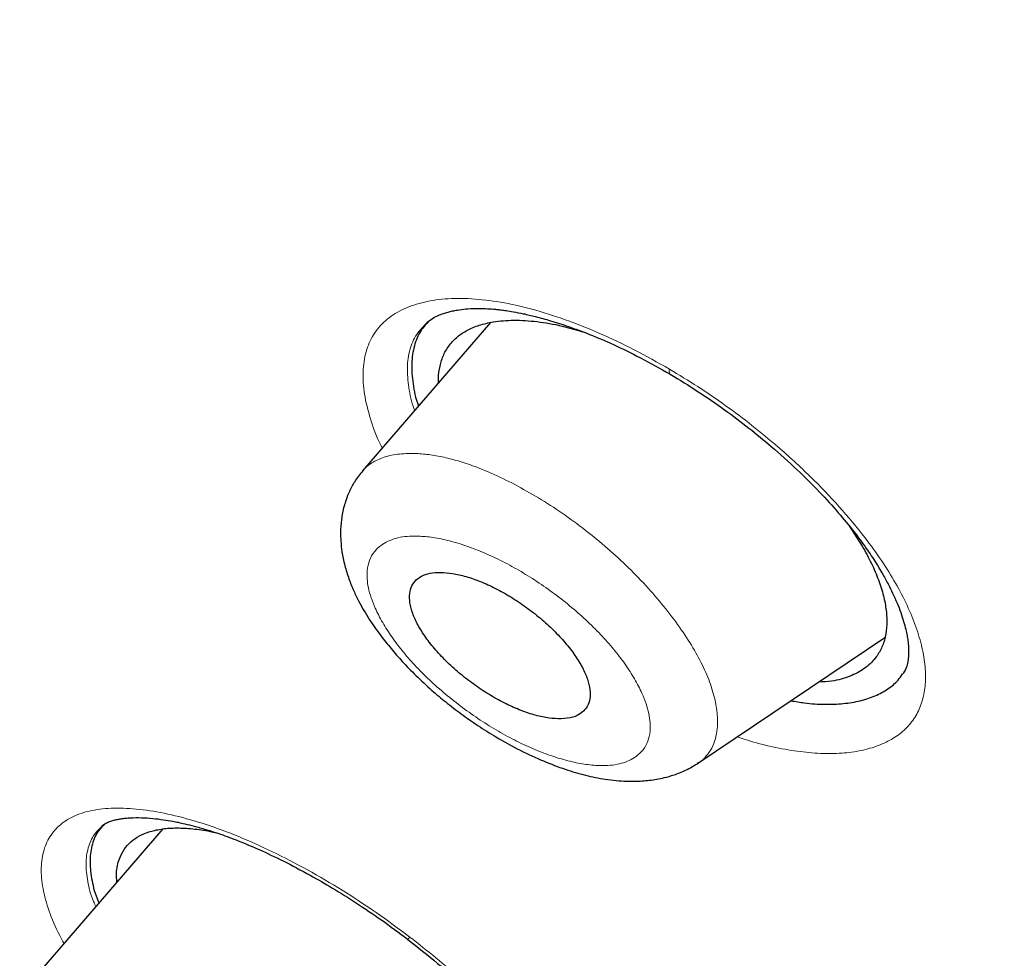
# Model space of a CAD drawing. Header units: millimetres. Extents: x 8 to 847, y 12 to 2109.
# Tile 48 of 256: x 730.95 to 739.42, y 671.55 to 679.63. Entities that reach past the tile are written whole.
import ezdxf

# ---------------------------------------------------------------- set-up
doc = ezdxf.new("R2010")
doc.units = ezdxf.units.MM

msp = doc.modelspace()

# ---------------------------------------------------------------- linework, layer by layer
at = {"color": 7, "linetype": 'Continuous', "lineweight": 30}
for p, q in [((735.0018, 677.0272), (733.9003, 675.75)), ((738.0891, 675.276), (738.2018, 675.101)), ((736.7844, 673.2318), (738.3966, 674.315)), ((736.7871, 673.236), (736.7831, 673.2339)), ((732.1803, 672.6688), (731.1027, 671.419))]:
    msp.add_line(p, q, dxfattribs=at)
at = {"color": 8, "linetype": 'Continuous', "lineweight": 0}
for centre, radius, start, end in [((736.5793, 676.6093), 0.0415, 155.64656, 219.18013), ((734.2773, 671.752), 0.0324, 285.17242, 333.83673)]:
    msp.add_arc(centre, radius, start, end, dxfattribs=at)
at = {"color": 7, "linetype": 'Continuous', "lineweight": 30}
for points, knots in [([(761.7634, 673.3121), (761.804, 673.3482), (761.88, 673.4155), (761.9812, 673.5093), (762.0638, 673.5877), (762.1327, 673.6545), (762.1941, 673.7153), (762.2502, 673.7718), (762.3055, 673.8284), (762.3629, 673.8882), (762.4208, 673.9496), (762.473, 674.006), (762.5216, 674.0593), (762.5731, 674.1167), (762.6338, 674.1854), (762.6992, 674.261), (762.765, 674.3387), (762.8272, 674.4138), (762.885, 674.485), (762.9326, 674.5446), (762.9731, 674.596), (763.0106, 674.6443), (763.0541, 674.701), (763.1033, 674.7662), (763.154, 674.8345), (763.2005, 674.8984), (763.2397, 674.953), (763.2744, 675.002), (763.309, 675.0514), (763.3465, 675.1056), (763.3935, 675.1746), (763.4459, 675.2529), (763.4992, 675.3342), (763.5454, 675.4061), (763.5903, 675.4771), (763.6399, 675.5569), (763.6915, 675.6416), (763.7399, 675.7228), (763.7804, 675.7919), (763.816, 675.8537), (763.8511, 675.9154), (763.8895, 675.9838), (763.9322, 676.0612), (763.9751, 676.1407), (764.0148, 676.2154), (764.0508, 676.2845), (764.0872, 676.3552), (764.1282, 676.4365), (764.1742, 676.5294), (764.2205, 676.625), (764.262, 676.7127), (764.298, 676.7903), (764.3329, 676.8668), (764.3707, 676.951), (764.4107, 677.0421), (764.4498, 677.1332), (764.4854, 677.2178), (764.5321, 677.331), (764.5919, 677.4801), (764.6526, 677.6383), (764.7016, 677.7708), (764.7398, 677.8764), (764.7803, 677.9913), (764.8244, 678.1202), (764.8705, 678.2595), (764.9142, 678.3965), (764.9527, 678.521), (764.9854, 678.63), (765.0164, 678.7358), (765.0481, 678.8471), (765.0809, 678.9659), (765.1125, 679.0839), (765.141, 679.1938), (765.167, 679.2968), (765.1916, 679.3968), (765.2304, 679.5594), (765.2801, 679.7788), (765.3365, 680.0491), (765.3866, 680.3087), (765.4342, 680.5761), (765.4751, 680.828), (765.5095, 681.0606), (765.5383, 681.2704), (765.5664, 681.4936), (765.5927, 681.726), (765.616, 681.9548), (765.6362, 682.1778), (765.6529, 682.3869), (765.6667, 682.5845), (765.6776, 682.7619), (765.6865, 682.9274), (765.6937, 683.0815), (765.6997, 683.2343), (765.7051, 683.3963), (765.7103, 683.5982), (765.7142, 683.8395), (765.7156, 684.1141), (765.7138, 684.3896), (765.7091, 684.6614), (765.7024, 684.9009), (765.6948, 685.1086), (765.6875, 685.2773), (765.6798, 685.4316), (765.6723, 685.5694), (765.6646, 685.6985), (765.6567, 685.821), (765.6483, 685.943), (765.6394, 686.0657), (765.6291, 686.1991), (765.6169, 686.3471), (765.6023, 686.5128), (765.5853, 686.6942), (765.5642, 686.9043), (765.5398, 687.1298), (765.5125, 687.3647), (765.4845, 687.5913), (765.4584, 687.7904), (765.4345, 687.9645), (765.4135, 688.1123), (765.3918, 688.2603), (765.3694, 688.4082), (765.3464, 688.5558), (765.3233, 688.6999), (765.3012, 688.8339), (765.2812, 688.9524), (765.2632, 689.0566), (765.2453, 689.1594), (765.2251, 689.2726), (765.2011, 689.4045), (765.1733, 689.5538), (765.1312, 689.7745), (765.0732, 690.0676), (764.9964, 690.4361), (764.9302, 690.7381), (764.8801, 690.9592), (764.8511, 691.0852), (764.8263, 691.1915), (764.8059, 691.2782), (764.7896, 691.3462), (764.7753, 691.4059), (764.7596, 691.4711), (764.7393, 691.5547), (764.7133, 691.6605), (764.6818, 691.787), (764.6467, 691.9261), (764.5947, 692.1291), (764.5282, 692.3825), (764.4576, 692.6436), (764.4011, 692.8486), (764.3589, 692.9992), (764.3208, 693.1333), (764.2877, 693.2486), (764.2595, 693.3463), (764.2309, 693.4441), (764.1977, 693.5569), (764.1556, 693.6986), (764.1051, 693.8664), (764.0458, 694.0606), (763.9549, 694.3533), (763.8327, 694.7369), (763.704, 695.1276), (763.5977, 695.4429), (763.5158, 695.6821), (763.4325, 695.9218), (763.3481, 696.161), (763.2713, 696.3758), (763.2052, 696.5583), (763.1529, 696.7015), (763.1088, 696.8216), (763.0729, 696.9185), (763.0413, 697.0034), (763.0082, 697.092), (762.967, 697.2018), (762.9164, 697.3359), (762.8572, 697.4913), (762.791, 697.6637), (762.7139, 697.8626), (762.6248, 698.0899), (762.5226, 698.3476), (762.4106, 698.6265), (762.2883, 698.9269), (762.1559, 699.2476), (761.9901, 699.6435), (761.7941, 700.1026), (761.5711, 700.6141), (761.3457, 701.121), (761.1185, 701.6224), (760.89, 702.1172), (760.6666, 702.5931), (760.447, 703.0533), (760.225, 703.5119), (759.993, 703.9839), (759.7451, 704.4808), (759.4803, 705.0035), (759.1978, 705.5522), (758.9434, 706.0385), (758.7221, 706.456), (758.5389, 706.7985), (758.3526, 707.1435), (758.17, 707.4784), (757.9983, 707.7906), (757.8417, 708.0734), (757.707, 708.3146), (757.5933, 708.5174), (757.499, 708.6846), (757.4161, 708.831), (757.3447, 708.9567), (757.286, 709.0599), (757.242, 709.137), (757.2122, 709.189), (757.1905, 709.2271), (757.1691, 709.2644), (757.1432, 709.3095), (757.1022, 709.3809), (757.0424, 709.4849), (756.9601, 709.6275), (756.8621, 709.7966), (756.7482, 709.9924), (756.6121, 710.2252), (756.4521, 710.4971), (756.2664, 710.8106), (756.0591, 711.1577), (755.8298, 711.5385), (755.5778, 711.9532), (755.3025, 712.4017), (755.0032, 712.8843), (754.6879, 713.3869), (754.3574, 713.908), (754.0133, 714.4443), (753.6534, 714.9988), (753.2842, 715.5607), (752.9118, 716.121), (752.5369, 716.6785), (752.056, 717.3856), (751.4658, 718.2397), (750.762, 719.2382), (750.0355, 720.2488), (749.2864, 721.2702), (748.5149, 722.3015), (747.739, 723.3185), (746.9595, 724.3208), (746.1075, 725.396), (745.1819, 726.5401), (744.1815, 727.7487), (743.1808, 728.9309), (742.1809, 730.0863), (741.1893, 731.2079), (740.2074, 732.2958), (739.2366, 733.3502), (738.2719, 734.3779), (737.27, 735.4252), (736.2294, 736.4916), (735.1487, 737.5764), (734.0728, 738.6345), (733.0027, 739.6658), (731.9457, 740.6644), (730.9026, 741.6305), (729.8742, 742.5647), (728.8549, 743.473), (727.8386, 744.3612), (726.8262, 745.229), (725.8187, 746.076), (724.8237, 746.8963), (723.8416, 747.6905), (722.8664, 748.4642), (721.8879, 749.2255), (720.9197, 749.9639), (719.9594, 750.6816), (719.0083, 751.3785), (718.2611, 751.9148), (717.7214, 752.2967), (717.3925, 752.5276), (717.0624, 752.7578), (716.7308, 752.9871), (716.398, 753.2156), (716.0691, 753.4397), (715.7677, 753.6434), (715.5036, 753.8207), (715.2811, 753.9693), (715.0862, 754.0988), (714.9188, 754.2094), (714.7789, 754.3016), (714.6665, 754.3754), (714.5814, 754.4312), (714.5155, 754.4743), (714.4484, 754.5181), (714.3602, 754.5756), (714.2423, 754.6522), (714.0997, 754.7447), (713.9164, 754.863), (713.6886, 755.0092), (713.4119, 755.1858), (713.1052, 755.3799), (712.7693, 755.5908), (712.4049, 755.8173), (712.0105, 756.0601), (711.5987, 756.3106), (711.145, 756.5834), (710.6685, 756.8661), (710.1765, 757.1536), (709.7027, 757.4263), (709.2483, 757.6841), (708.8147, 757.9266), (708.4129, 758.1483), (708.0426, 758.35), (707.72, 758.5236), (707.4417, 758.6718), (707.2012, 758.7988), (706.9708, 758.9194), (706.7422, 759.0381), (706.5105, 759.1574), (706.1657, 759.3333), (705.7033, 759.5657), (705.2696, 759.7788), (704.9739, 759.9219), (704.8279, 759.9921), (704.696, 760.0552), (704.5846, 760.1081), (704.495, 760.1505), (704.4266, 760.1828), (704.3692, 760.2098), (704.3065, 760.2393), (704.2225, 760.2786), (704.1114, 760.3304), (703.973, 760.3946), (703.8078, 760.4706), (703.6194, 760.5567), (703.4171, 760.6482), (703.2104, 760.7409), (702.7926, 760.9263), (702.1732, 761.1941), (701.3625, 761.5299), (700.6148, 761.826), (699.9234, 762.088), (699.4395, 762.2638), (699.1199, 762.3766), (698.9676, 762.4298), (698.8319, 762.4767), (698.7157, 762.5164), (698.6188, 762.5493), (698.5505, 762.5723), (698.5041, 762.5879), (698.4676, 762.6001), (698.4194, 762.6162), (698.3541, 762.6379), (698.2713, 762.6652), (698.1747, 762.6969), (698.0122, 762.7497), (697.7964, 762.8188), (697.545, 762.8973), (697.3206, 762.966), (697.1216, 763.0257), (696.9401, 763.0793), (696.783, 763.1248), (696.6517, 763.1623), (696.546, 763.1922), (696.4604, 763.2161), (696.3981, 763.2334), (696.3466, 763.2476), (696.2927, 763.2624), (696.2197, 763.2823), (696.1271, 763.3073), (695.9851, 763.3452), (695.8065, 763.392), (695.6042, 763.4437), (695.4206, 763.4895), (695.2536, 763.5303), (695.0998, 763.5671), (694.955, 763.601), (694.8099, 763.6343), (694.6547, 763.6692), (694.4808, 763.7074), (694.2709, 763.7522), (694.0366, 763.8003), (693.7895, 763.849), (693.5584, 763.8925), (693.3444, 763.9312), (693.1486, 763.9651), (692.9667, 763.9953), (692.787, 764.024), (692.5982, 764.0529), (692.395, 764.0825), (692.1726, 764.1131), (691.9346, 764.1436), (691.6833, 764.1734), (691.4324, 764.2006), (691.191, 764.2242), (690.9645, 764.2441), (690.7544, 764.2606), (690.5578, 764.2744), (690.3672, 764.2861), (690.1707, 764.2965), (689.9863, 764.3045), (689.8149, 764.3106), (689.6621, 764.3149), (689.5075, 764.3181), (689.3595, 764.32), (689.2266, 764.3208), (689.116, 764.3208), (689.0126, 764.3203), (688.8998, 764.3192), (688.7609, 764.3169), (688.6056, 764.3131), (688.4466, 764.3078), (688.2953, 764.3016), (688.1386, 764.2939), (687.9802, 764.2846), (687.8206, 764.2739), (687.6721, 764.2626), (687.5361, 764.2511), (687.409, 764.2394), (687.29, 764.2275), (687.171, 764.2149), (687.048, 764.2009), (686.916, 764.1848), (686.7773, 764.1668), (686.6434, 764.1481), (686.5254, 764.1307), (686.4162, 764.1138), (686.302, 764.0953), (686.1666, 764.0723), (686.0197, 764.0458), (685.8673, 764.0167), (685.7131, 763.9856), (685.5701, 763.9552), (685.4376, 763.9256), (685.3269, 763.8999), (685.2261, 763.8756), (685.141, 763.8546), (685.0584, 763.8336), (684.9651, 763.8093), (684.8519, 763.7789), (684.73, 763.7449), (684.6088, 763.7099), (684.493, 763.6752), (684.377, 763.6394), (684.2428, 763.5966), (684.089, 763.5455), (683.9156, 763.4852), (683.7373, 763.4202), (683.5559, 763.351), (683.376, 763.279), (683.1867, 763.1998), (683.002, 763.1186), (682.8135, 763.0319), (682.6288, 762.9431), (682.4714, 762.8639), (682.3481, 762.7996), (682.2639, 762.7549), (682.1807, 762.7098), (682.0915, 762.6604), (681.9929, 762.6046), (681.8922, 762.5463), (681.799, 762.491), (681.7134, 762.4392), (681.6277, 762.3862), (681.5354, 762.3281), (681.4401, 762.2666), (681.3464, 762.2049), (681.2571, 762.1447), (681.1754, 762.0886), (681.099, 762.0351), (681.0235, 761.9813), (680.9408, 761.9213), (680.8524, 761.8558), (680.7662, 761.7905), (680.6854, 761.7282), (680.6116, 761.6701), (680.5435, 761.6157), (680.4738, 761.5591), (680.3951, 761.494), (680.2983, 761.4123), (680.1833, 761.313), (680.1007, 761.2387), (680.0564, 761.1988)], [0, 0, 0, 0, 0.001901, 0.00355, 0.004948, 0.006151, 0.007223, 0.008164, 0.009042, 0.010057, 0.011166, 0.012109, 0.012845, 0.013783, 0.014904, 0.016169, 0.017404, 0.018587, 0.019696, 0.020713, 0.021338, 0.022061, 0.02292, 0.023914, 0.025006, 0.025976, 0.026751, 0.027417, 0.028132, 0.028919, 0.029779, 0.031122, 0.032288, 0.03325, 0.034166, 0.035283, 0.036599, 0.037692, 0.038636, 0.039432, 0.040215, 0.041146, 0.042205, 0.043331, 0.044325, 0.045174, 0.046061, 0.04711, 0.048363, 0.049683, 0.050808, 0.05173, 0.052651, 0.053721, 0.054926, 0.056082, 0.057133, 0.05808, 0.060279, 0.062627, 0.063844, 0.065071, 0.066425, 0.067952, 0.069654, 0.071339, 0.072743, 0.073985, 0.075112, 0.076389, 0.077803, 0.079158, 0.080388, 0.081509, 0.082617, 0.083732, 0.086923, 0.08986, 0.092546, 0.095304, 0.0984, 0.100501, 0.102575, 0.104913, 0.107397, 0.109701, 0.111872, 0.114129, 0.115974, 0.117764, 0.119391, 0.120855, 0.122289, 0.123863, 0.125568, 0.128129, 0.130821, 0.133449, 0.13597, 0.138499, 0.140169, 0.141767, 0.143191, 0.144441, 0.145569, 0.146745, 0.147804, 0.148909, 0.150096, 0.151436, 0.152931, 0.154582, 0.156329, 0.158574, 0.160614, 0.162583, 0.164582, 0.165869, 0.167166, 0.168459, 0.169745, 0.171026, 0.172301, 0.173488, 0.174498, 0.175365, 0.176178, 0.177148, 0.178277, 0.179567, 0.180974, 0.183917, 0.187026, 0.190299, 0.191514, 0.192564, 0.193449, 0.194168, 0.194722, 0.195143, 0.195652, 0.196345, 0.19722, 0.198278, 0.199478, 0.200657, 0.203287, 0.205707, 0.207049, 0.208289, 0.209376, 0.210308, 0.211086, 0.211744, 0.212676, 0.213817, 0.215167, 0.216725, 0.218492, 0.222195, 0.225894, 0.227775, 0.229655, 0.231534, 0.233411, 0.235265, 0.236557, 0.237668, 0.238599, 0.239349, 0.239919, 0.240568, 0.241406, 0.242465, 0.243675, 0.245002, 0.246447, 0.248262, 0.250233, 0.252362, 0.254647, 0.257089, 0.259658, 0.263623, 0.267454, 0.271149, 0.27496, 0.278616, 0.282118, 0.285466, 0.28874, 0.292173, 0.295779, 0.299559, 0.303512, 0.307639, 0.310031, 0.312477, 0.314979, 0.317408, 0.319625, 0.321629, 0.323421, 0.324749, 0.32593, 0.326964, 0.327851, 0.328591, 0.329147, 0.329481, 0.329693, 0.329952, 0.33027, 0.330646, 0.331464, 0.332469, 0.33366, 0.335037, 0.336601, 0.338567, 0.340766, 0.343197, 0.34586, 0.348756, 0.351884, 0.355244, 0.358836, 0.362368, 0.366099, 0.369995, 0.373892, 0.377768, 0.381621, 0.385454, 0.392424, 0.399322, 0.406147, 0.41338, 0.42053, 0.427596, 0.43458, 0.44148, 0.450142, 0.45867, 0.467063, 0.475322, 0.483446, 0.491292, 0.499008, 0.506594, 0.514048, 0.522413, 0.530671, 0.538824, 0.546873, 0.554817, 0.562517, 0.570116, 0.577616, 0.585015, 0.592462, 0.599805, 0.607042, 0.614175, 0.621205, 0.628279, 0.635474, 0.642283, 0.649197, 0.656215, 0.658602, 0.661002, 0.663413, 0.665836, 0.668271, 0.670718, 0.673062, 0.674898, 0.676533, 0.677966, 0.679197, 0.680226, 0.681054, 0.68168, 0.682108, 0.68251, 0.683163, 0.684057, 0.685115, 0.686317, 0.688112, 0.690157, 0.692451, 0.694919, 0.697624, 0.700564, 0.70372, 0.706834, 0.710735, 0.714435, 0.717934, 0.721459, 0.724752, 0.727813, 0.730642, 0.733239, 0.735227, 0.737053, 0.73879, 0.740554, 0.742346, 0.744167, 0.748572, 0.753136, 0.754341, 0.755534, 0.75658, 0.757457, 0.758167, 0.7587, 0.759076, 0.759528, 0.760185, 0.761068, 0.762164, 0.763475, 0.765, 0.766658, 0.76831, 0.769952, 0.776689, 0.783259, 0.789698, 0.795072, 0.800417, 0.801811, 0.803117, 0.804261, 0.805243, 0.806062, 0.806719, 0.806976, 0.807242, 0.807647, 0.808201, 0.808903, 0.809753, 0.810663, 0.813052, 0.815278, 0.817126, 0.818844, 0.82043, 0.821839, 0.822935, 0.823856, 0.824604, 0.825177, 0.825489, 0.825954, 0.826592, 0.827404, 0.828388, 0.830332, 0.832123, 0.833751, 0.835217, 0.836578, 0.837863, 0.839098, 0.840478, 0.842042, 0.843793, 0.846163, 0.848415, 0.850548, 0.852507, 0.854314, 0.855965, 0.857558, 0.859318, 0.861239, 0.863257, 0.865582, 0.867972, 0.8704, 0.872751, 0.874907, 0.876937, 0.878842, 0.880635, 0.882509, 0.884607, 0.886069, 0.887582, 0.889145, 0.890676, 0.892009, 0.893136, 0.894006, 0.895127, 0.896543, 0.898214, 0.899854, 0.901402, 0.902853, 0.904674, 0.906296, 0.907806, 0.909298, 0.91055, 0.911793, 0.913044, 0.914307, 0.915689, 0.91724, 0.91873, 0.919979, 0.921037, 0.922251, 0.923671, 0.925431, 0.927044, 0.928662, 0.930501, 0.931771, 0.933066, 0.934196, 0.93515, 0.935928, 0.936977, 0.938296, 0.939766, 0.941132, 0.942443, 0.943745, 0.945135, 0.947092, 0.949109, 0.951216, 0.953397, 0.955575, 0.957685, 0.96025, 0.962338, 0.964645, 0.967129, 0.968272, 0.969331, 0.970343, 0.971467, 0.972774, 0.974172, 0.9754, 0.976447, 0.977565, 0.978817, 0.980144, 0.981415, 0.982629, 0.983805, 0.984788, 0.9858, 0.986958, 0.988266, 0.989553, 0.990627, 0.991597, 0.992567, 0.993619, 0.994817, 0.996278, 0.998006, 1, 1, 1, 1]), ([(697.7188, 747.0255), (698.3274, 746.668), (699.5443, 745.9529), (701.3923, 744.7855), (703.252, 743.5519), (705.1221, 742.2477), (706.9985, 740.8772), (708.878, 739.4426), (710.8613, 737.8634), (712.9445, 736.1299), (715.1207, 734.2336), (717.2803, 732.2655), (719.4176, 730.2316), (721.5275, 728.1372), (723.5058, 726.0901), (725.3533, 724.1038), (727.0725, 722.189), (728.7573, 720.2447), (730.4044, 718.2741), (732.0103, 716.2811), (733.5721, 714.2695), (735.0872, 712.2433), (736.553, 710.2061), (737.9669, 708.1618), (739.3263, 706.1142), (740.6287, 704.0671), (741.8713, 702.0241), (743.0517, 699.9892), (744.2289, 697.8539), (745.3876, 695.6253), (746.5106, 693.3127), (747.5377, 691.0333), (748.4664, 688.7926), (749.2943, 686.5963), (749.9846, 684.5523), (750.5517, 682.6574), (751.0097, 680.907), (751.3879, 679.2045), (751.686, 677.5529), (751.904, 675.9549), (752.0415, 674.4135), (752.0983, 672.9313), (752.0744, 671.5113), (751.9694, 670.1563), (751.7833, 668.8691), (751.5156, 667.6526), (751.1671, 666.5092), (750.7389, 665.4404), (750.2042, 664.3927), (749.5483, 663.3836), (748.756, 662.4327), (747.8626, 661.5925), (746.8676, 660.8682), (745.7811, 660.252), (744.9768, 659.9414), (744.5747, 659.7861)], [0, 0, 0, 0, 0.017859, 0.035717, 0.053574, 0.07143, 0.089287, 0.107143, 0.125, 0.145832, 0.166666, 0.1875, 0.208333, 0.229166, 0.249999, 0.267856, 0.285713, 0.303571, 0.321429, 0.339287, 0.357144, 0.375001, 0.392858, 0.410715, 0.428572, 0.446429, 0.464286, 0.482143, 0.500002, 0.520835, 0.541668, 0.562501, 0.583334, 0.604167, 0.624999, 0.642856, 0.660713, 0.678571, 0.696428, 0.714286, 0.732144, 0.750003, 0.76786, 0.785718, 0.803575, 0.821433, 0.839289, 0.857146, 0.875003, 0.895835, 0.916668, 0.9375, 0.958333, 0.979167, 1, 1, 1, 1]), ([(724.9373, 662.8288), (725.1805, 662.7238), (725.826, 662.4451), (726.8201, 662.0537), (727.9211, 661.6467), (728.9702, 661.2903), (730.001, 660.9704), (731.0132, 660.6872), (732.007, 660.4408), (733.014, 660.2241), (734.0295, 660.0422), (735.0484, 659.9003), (736.0376, 659.8041), (736.9972, 659.7533), (737.9271, 659.748), (738.8287, 659.7879), (739.6766, 659.8706), (740.472, 659.9921), (741.2156, 660.1478), (741.9303, 660.3412), (742.6161, 660.572), (743.2732, 660.8402), (743.9196, 661.1543), (744.5511, 661.5178), (745.1628, 661.9348), (745.7372, 662.3945), (746.2744, 662.897), (746.7745, 663.4421), (747.2384, 664.0309), (747.6535, 664.6445), (748.0217, 665.2778), (748.3445, 665.9244), (748.6325, 666.6023), (748.8858, 667.3116), (749.1043, 668.0521), (749.2935, 668.846), (749.4496, 669.6956), (749.5689, 670.6036), (749.6468, 671.546), (749.6834, 672.5228), (749.6789, 673.5342), (749.6333, 674.5811), (749.5495, 675.631), (749.4309, 676.6782), (749.2814, 677.716), (749.0976, 678.7748), (748.8793, 679.8547), (748.6266, 680.9557), (748.3313, 682.1097), (747.9902, 683.3176), (747.5997, 684.5805), (747.1693, 685.8651), (746.6989, 687.1716), (746.1885, 688.5004), (745.6389, 689.8498), (745.0688, 691.1773), (744.4833, 692.4772), (743.8865, 693.7457), (743.261, 695.0211), (742.6067, 696.3037), (741.9234, 697.5934), (741.222, 698.8707), (740.5045, 700.1342), (739.7728, 701.3828), (739.0161, 702.6354), (738.2343, 703.8922), (737.4273, 705.1531), (736.5953, 706.4182), (735.7415, 707.6829), (734.8552, 708.9631), (733.9375, 710.2553), (732.9864, 711.5605), (732.0154, 712.8593), (731.0246, 714.1516), (730.0138, 715.4373), (728.9994, 716.6961), (727.9833, 717.9274), (726.9669, 719.1308), (725.9342, 720.3255), (724.8854, 721.5115), (723.8204, 722.6887), (722.7392, 723.8572), (721.6471, 725.0113), (720.5306, 726.1657), (719.3922, 727.3162), (718.2292, 728.4641), (717.0585, 729.592), (715.8802, 730.6998), (714.6942, 731.7874), (713.5204, 732.8367), (712.3603, 733.8482), (711.215, 734.8222), (710.0655, 735.7751), (708.912, 736.7068), (707.7545, 737.6172), (706.5931, 738.5063), (705.4313, 739.3716), (704.2545, 740.2239), (703.0661, 741.0593), (701.8666, 741.8761), (700.6738, 742.6615), (699.488, 743.4148), (698.3085, 744.1388), (697.5288, 744.5942), (697.1388, 744.822)], [0, 0, 0, 0, 0.006406, 0.017005, 0.026687, 0.036352, 0.04601, 0.055667, 0.065331, 0.075008, 0.085647, 0.096251, 0.106831, 0.117396, 0.127957, 0.138522, 0.149139, 0.158862, 0.168566, 0.178258, 0.187946, 0.197638, 0.207341, 0.21789, 0.228425, 0.238957, 0.249495, 0.26005, 0.270632, 0.281302, 0.291065, 0.300793, 0.310497, 0.320183, 0.329861, 0.33954, 0.350062, 0.360574, 0.371087, 0.381612, 0.392162, 0.402747, 0.413402, 0.423147, 0.432863, 0.442558, 0.452242, 0.461923, 0.471612, 0.482137, 0.492659, 0.503191, 0.513744, 0.524331, 0.534962, 0.545606, 0.555323, 0.565009, 0.574675, 0.584328, 0.593979, 0.603635, 0.612864, 0.622092, 0.631327, 0.640577, 0.649849, 0.65915, 0.668487, 0.677761, 0.687438, 0.697096, 0.706743, 0.716387, 0.726036, 0.735697, 0.744917, 0.754144, 0.763385, 0.772645, 0.781933, 0.791254, 0.800616, 0.809894, 0.819574, 0.829237, 0.838892, 0.848545, 0.858204, 0.867876, 0.877087, 0.886302, 0.895528, 0.904772, 0.914041, 0.92334, 0.932677, 0.941978, 0.951684, 0.961366, 0.971031, 0.980686, 0.99034, 1, 1, 1, 1]), ([(747.7728, 682.2033), (747.8946, 681.7323), (748.138, 680.7911), (748.4341, 679.4208), (748.679, 678.0829), (748.8678, 676.78), (749.002, 675.5118), (749.0799, 674.3052), (749.1044, 673.1616), (749.0787, 672.0815), (749.003, 671.0423), (748.8773, 670.0441), (748.6987, 669.071), (748.4646, 668.1271), (748.1718, 667.2169), (747.8243, 666.3569), (747.422, 665.5471), (746.9649, 664.7882), (746.4647, 664.0955), (745.9256, 663.4679), (745.352, 662.9038), (744.733, 662.3908), (744.0684, 661.9292), (743.3476, 661.5128), (742.5684, 661.1454), (741.7285, 660.8311), (740.8402, 660.5757), (739.9032, 660.3797), (738.9201, 660.2439), (737.9157, 660.1697), (736.8964, 660.1534), (735.8656, 660.1912), (734.8019, 660.2828), (733.7055, 660.4284), (732.5565, 660.6316), (731.3538, 660.8958), (730.0962, 661.2247), (728.8051, 661.6132), (727.4792, 662.0647), (726.3153, 662.4962), (725.5845, 662.8), (725.3156, 662.9118)], [0, 0, 0, 0, 0.026476, 0.052917, 0.079364, 0.105858, 0.132438, 0.159114, 0.184201, 0.209232, 0.234239, 0.259255, 0.284314, 0.310681, 0.337036, 0.363417, 0.389861, 0.416405, 0.443044, 0.468114, 0.493147, 0.518174, 0.543225, 0.568329, 0.594656, 0.621025, 0.647472, 0.674029, 0.700731, 0.727403, 0.752409, 0.777362, 0.802288, 0.827215, 0.852172, 0.878489, 0.904845, 0.931273, 0.957806, 0.984477, 1, 1, 1, 1]), ([(734.4544, 677.0273), (734.4697, 677.0395), (734.4979, 677.0619), (734.5469, 677.0866), (734.592, 677.1043), (734.6338, 677.1172), (734.6748, 677.1272), (734.7246, 677.1367), (734.79, 677.1449), (734.8707, 677.1492), (734.9506, 677.1483), (735.0147, 677.1442), (735.0603, 677.1398), (735.0967, 677.1356), (735.1421, 677.1295), (735.2051, 677.1193), (735.2888, 677.103), (735.3947, 677.0783), (735.5243, 677.0424), (735.6788, 676.9923), (735.8593, 676.9248), (736.0661, 676.836), (736.2985, 676.7237), (736.4618, 676.6314), (736.5471, 676.5831)], [0, 0, 0, 0, 0.064027, 0.117562, 0.160416, 0.192401, 0.219637, 0.248098, 0.293089, 0.34084, 0.384772, 0.418868, 0.436117, 0.449881, 0.469135, 0.496183, 0.53107, 0.573861, 0.624638, 0.683485, 0.750466, 0.825602, 0.908831, 1, 1, 1, 1]), ([(734.4757, 677.0429), (734.4498, 677.0157), (734.3913, 676.9542), (734.3414, 676.8285), (734.3169, 676.6757), (734.332, 676.5012), (734.355, 676.3772), (734.3816, 676.309), (734.3818, 676.3083)], [0, 0, 0, 0, 0.164906, 0.372528, 0.580488, 0.787827, 0.997943, 1, 1, 1, 1]), ([(734.5553, 676.5094), (734.5546, 676.5209), (734.5514, 676.5723), (734.5643, 676.6536), (734.5952, 676.7513), (734.6459, 676.8357), (734.714, 676.9071), (734.7999, 676.9642), (734.9033, 677.0069), (735.035, 677.0381), (735.1995, 677.0517), (735.3993, 677.0391), (735.5976, 677.006), (735.7335, 676.9657), (735.7916, 676.9485)], [0, 0, 0, 0, 0.023379, 0.104693, 0.18559, 0.266915, 0.347717, 0.428458, 0.509988, 0.593133, 0.701586, 0.81087, 0.919043, 1, 1, 1, 1]), ([(736.5471, 676.5831), (736.6284, 676.5338), (736.7872, 676.4374), (737.0138, 676.2803), (737.2229, 676.1226), (737.4328, 675.9503), (737.6375, 675.7661), (737.8306, 675.5741), (737.9928, 675.3959), (738.1263, 675.2336), (738.2337, 675.0885), (738.3182, 674.9611), (738.3835, 674.8516), (738.433, 674.7594), (738.4747, 674.6736), (738.51, 674.5919), (738.5402, 674.5109), (738.5631, 674.4375), (738.5767, 674.3834), (738.5846, 674.3456), (738.5891, 674.3212), (738.5928, 674.2975), (738.5961, 674.2719), (738.599, 674.2416), (738.601, 674.2038), (738.6005, 674.1577), (738.5946, 674.1062), (738.5804, 674.0511), (738.5601, 674.0178), (738.5492, 673.9999)], [0, 0, 0, 0, 0.061336, 0.119822, 0.175478, 0.228286, 0.294204, 0.354967, 0.410576, 0.46107, 0.50652, 0.546993, 0.582512, 0.613089, 0.63873, 0.67031, 0.700185, 0.728817, 0.756206, 0.766978, 0.777933, 0.789072, 0.800393, 0.815354, 0.83777, 0.867543, 0.904562, 0.948736, 1, 1, 1, 1]), ([(733.9017, 675.7515), (733.8777, 675.7209), (733.8339, 675.6652), (733.7886, 675.5792), (733.7594, 675.5072), (733.7345, 675.4263), (733.7161, 675.332), (733.7094, 675.2318), (733.7122, 675.1388), (733.7225, 675.0456), (733.7447, 674.9375), (733.7795, 674.8248), (733.8213, 674.721), (733.8786, 674.6031), (733.9545, 674.4747), (734.0499, 674.3393), (734.1441, 674.2204), (734.2442, 674.1059), (734.361, 673.9852), (734.4865, 673.8685), (734.6172, 673.7583), (734.7493, 673.6567), (734.8942, 673.5556), (735.0647, 673.4486), (735.254, 673.3445), (735.4539, 673.2518), (735.6419, 673.1804), (735.8193, 673.1282), (735.9951, 673.0927), (736.159, 673.0769), (736.3063, 673.079), (736.4128, 673.0915), (736.5031, 673.1101), (736.5877, 673.1345), (736.6876, 673.1737), (736.753, 673.2136), (736.7884, 673.2352)], [0, 0, 0, 0, 0.026883, 0.048972, 0.066016, 0.079348, 0.106273, 0.132669, 0.149973, 0.172404, 0.200623, 0.228538, 0.253134, 0.274604, 0.312774, 0.346497, 0.37621, 0.405725, 0.438423, 0.474321, 0.503374, 0.53427, 0.566956, 0.601429, 0.646845, 0.689818, 0.730458, 0.768872, 0.806919, 0.848572, 0.880006, 0.909956, 0.925808, 0.945986, 0.970711, 1, 1, 1, 1]), ([(738.2018, 675.101), (738.229, 675.0518), (738.2833, 674.9531), (738.343, 674.811), (738.3862, 674.6749), (738.41, 674.5466), (738.4153, 674.4275), (738.4016, 674.3187), (738.3689, 674.2219), (738.3118, 674.1284), (738.224, 674.0438), (738.0963, 673.978), (737.9632, 673.9398), (737.8642, 673.9341), (737.8264, 673.932)], [0, 0, 0, 0, 0.077758, 0.155936, 0.234038, 0.311619, 0.390309, 0.46796, 0.545376, 0.623369, 0.726784, 0.830093, 0.935166, 1, 1, 1, 1]), ([(735.6096, 673.616), (735.645, 673.6193), (735.71, 673.6254), (735.78, 673.6598), (735.8284, 673.7068), (735.8557, 673.7694), (735.8621, 673.8455), (735.846, 673.9335), (735.8083, 674.0311), (735.7489, 674.1355), (735.6699, 674.2437), (735.5731, 674.3522), (735.4619, 674.4577), (735.3395, 674.5566), (735.2104, 674.6461), (735.0779, 674.7234), (734.9467, 674.7867), (734.82, 674.8342), (734.7015, 674.8652), (734.594, 674.8787), (734.5002, 674.8752), (734.4225, 674.8542), (734.3623, 674.8169), (734.3222, 674.7636), (734.3023, 674.6959), (734.3047, 674.615), (734.3287, 674.523), (734.3749, 674.4226), (734.4418, 674.3162), (734.5279, 674.2076), (734.6304, 674.0997), (734.7464, 673.9964), (734.8716, 673.9006), (735.0027, 673.8155), (735.1351, 673.7431), (735.2657, 673.6855), (735.3906, 673.6441), (735.508, 673.6187), (735.5757, 673.6169), (735.6096, 673.616)], [0, 0, 0, 0, 0.031091, 0.057186, 0.08328, 0.109566, 0.135853, 0.162585, 0.189318, 0.216556, 0.243797, 0.271367, 0.29894, 0.326517, 0.354094, 0.381358, 0.408621, 0.4354, 0.462177, 0.488508, 0.514837, 0.540941, 0.567043, 0.593238, 0.619432, 0.646008, 0.672584, 0.699671, 0.726761, 0.754257, 0.781756, 0.809369, 0.836984, 0.864372, 0.891761, 0.918813, 0.945863, 0.972933, 1, 1, 1, 1]), ([(737.5881, 673.7718), (737.6267, 673.7652), (737.7285, 673.7475), (737.8797, 673.7391), (738.0409, 673.7446), (738.1857, 673.7692), (738.3144, 673.8115), (738.4238, 673.8714), (738.5027, 673.9349), (738.5357, 673.9845), (738.5475, 674.0024)], [0, 0, 0, 0, 0.085142, 0.224787, 0.363256, 0.502, 0.642464, 0.783392, 0.922136, 1, 1, 1, 1]), ([(731.6563, 672.6941), (731.6667, 672.7021), (731.6856, 672.7167), (731.7215, 672.7319), (731.7553, 672.7426), (731.7888, 672.7505), (731.8229, 672.7566), (731.8608, 672.7613), (731.9168, 672.7656), (731.994, 672.7664), (732.0893, 672.7603), (732.1802, 672.7491), (732.2535, 672.7369), (732.3153, 672.7247), (732.3763, 672.7113), (732.4557, 672.6915), (732.5579, 672.6626), (732.6843, 672.6216), (732.8367, 672.565), (733.0161, 672.4894), (733.2232, 672.3914), (733.4351, 672.2794), (733.6461, 672.1574), (733.8512, 672.029), (734.0675, 671.8835), (734.2116, 671.776), (734.2858, 671.7208)], [0, 0, 0, 0, 0.052083, 0.094645, 0.127547, 0.151002, 0.172675, 0.195634, 0.219896, 0.265515, 0.309728, 0.347393, 0.378397, 0.395538, 0.416342, 0.443877, 0.478135, 0.519105, 0.566849, 0.621477, 0.683104, 0.751815, 0.808019, 0.868179, 0.932213, 1, 1, 1, 1]), ([(731.6875, 672.7156), (731.6665, 672.6957), (731.6149, 672.6467), (731.5701, 672.5404), (731.5485, 672.4035), (731.5638, 672.2456), (731.5924, 672.1204), (731.6256, 672.0449), (731.6313, 672.0321)], [0, 0, 0, 0, 0.13971, 0.343388, 0.549794, 0.754859, 0.958298, 1, 1, 1, 1]), ([(731.7861, 672.2117), (731.784, 672.2371), (731.7776, 672.3114), (731.8013, 672.4036), (731.8447, 672.4926), (731.9027, 672.5587), (731.9778, 672.6107), (732.0697, 672.6483), (732.1772, 672.6713), (732.2995, 672.6794), (732.4376, 672.6709), (732.5511, 672.6571), (732.6229, 672.6393), (732.6399, 672.6351)], [0, 0, 0, 0, 0.067376, 0.197048, 0.294813, 0.391103, 0.486901, 0.583204, 0.678888, 0.7745, 0.871047, 0.969505, 1, 1, 1, 1]), ([(734.2858, 671.7208), (734.3736, 671.6515), (734.5438, 671.5174), (734.7723, 671.3128), (734.9706, 671.1195), (735.1391, 670.9393), (735.2802, 670.7744), (735.4026, 670.6172), (735.505, 670.471), (735.5869, 670.3385), (735.6459, 670.2292), (735.6866, 670.1419), (735.7195, 670.0604), (735.7461, 669.9803), (735.766, 669.898), (735.7747, 669.8328), (735.7765, 669.7833), (735.7743, 669.7439), (735.7681, 669.7081), (735.7587, 669.6775), (735.7484, 669.6605), (735.7427, 669.6512)], [0, 0, 0, 0, 0.083779, 0.162186, 0.235254, 0.302958, 0.365276, 0.422205, 0.483443, 0.537046, 0.583119, 0.621751, 0.652991, 0.697152, 0.744226, 0.794364, 0.825733, 0.858017, 0.895162, 0.942541, 1, 1, 1, 1])]:
    msp.add_open_spline(points, degree=3, knots=knots, dxfattribs=at)
at = {"color": 8, "linetype": 'Continuous', "lineweight": 0}
for points, knots in [([(680.0594, 761.1942), (680.1157, 761.2472), (680.3297, 761.4491), (680.7344, 761.7629), (681.273, 762.1351), (681.8451, 762.4683), (682.4474, 762.765), (683.068, 763.0192), (683.7039, 763.2336), (684.353, 763.4105), (685.0274, 763.5542), (685.7266, 763.6647), (686.4647, 763.7436), (687.2431, 763.7885), (688.0629, 763.797), (688.9085, 763.7682), (689.7794, 763.7021), (690.6749, 763.5989), (691.577, 763.461), (692.4837, 763.2911), (693.3928, 763.0915), (694.3217, 762.8591), (695.2696, 762.5944), (696.2553, 762.2916), (697.2794, 761.9488), (698.3423, 761.5641), (699.4234, 761.1444), (700.5219, 760.6902), (701.6369, 760.2018), (702.7462, 759.6895), (703.8478, 759.156), (704.9402, 758.6036), (706.0445, 758.0222), (707.1601, 757.412), (708.3088, 756.7606), (709.4904, 756.0659), (710.7045, 755.3272), (711.927, 754.5586), (713.1569, 753.7607), (714.3933, 752.9342), (715.6114, 752.096), (716.8101, 751.2486), (717.9882, 750.3943), (719.1687, 749.5168), (720.3507, 748.6167), (721.5573, 747.6758), (722.7876, 746.6933), (724.0408, 745.6682), (725.2917, 744.6202), (726.5393, 743.5502), (727.782, 742.4592), (728.9953, 741.3692), (730.1785, 740.2824), (731.3315, 739.2007), (732.4766, 738.1034), (733.6133, 736.9912), (734.7634, 735.842), (735.9253, 734.6556), (737.0975, 733.4318), (738.2563, 732.1945), (739.4008, 730.9446), (740.53, 729.6829), (741.6218, 728.4346), (742.676, 727.2014), (743.693, 725.9851), (744.6929, 724.7622), (745.6752, 723.5336), (746.6588, 722.2754), (747.6417, 720.9881), (748.622, 719.6724), (749.5797, 718.3545), (750.5144, 717.0353), (751.4254, 715.7161), (752.2952, 714.423), (753.1249, 713.157), (753.9155, 711.919), (754.683, 710.6848), (755.4267, 709.4555), (756.1606, 708.2076), (756.8826, 706.9428), (757.5903, 705.6625), (758.2692, 704.3922), (758.919, 703.1328), (759.5393, 701.8854), (760.1183, 700.6743), (760.6577, 699.4996), (761.1587, 698.3608), (761.6314, 697.2355), (762.0755, 696.1242), (762.4985, 695.0055), (762.898, 693.8809), (763.2709, 692.7526), (763.6086, 691.6431), (763.9104, 690.553), (764.1764, 689.4832), (764.402, 688.4544), (764.5896, 687.466), (764.7415, 686.5172), (764.8616, 685.5893), (764.9498, 684.6828), (765.0077, 683.7809), (765.0334, 682.8865), (765.0249, 682.0022), (764.9822, 681.1469), (764.9056, 680.3216), (764.7957, 679.5275), (764.6557, 678.7808), (764.4895, 678.0813), (764.2996, 677.4271), (764.083, 676.8049), (763.8404, 676.2155), (763.5669, 675.6479), (763.2611, 675.1054), (762.922, 674.5907), (762.555, 674.1159), (762.1714, 673.6862), (761.8961, 673.4351), (761.7631, 673.3137)], [0, 0, 0, 0, 0.0032029, 0.0121766, 0.0211518, 0.0301289, 0.0391074, 0.048084, 0.0565461, 0.0650069, 0.0734669, 0.0819263, 0.0903853, 0.0993568, 0.1083284, 0.1173004, 0.1262731, 0.1352467, 0.1442217, 0.1526856, 0.1611513, 0.1696157, 0.1780785, 0.1865399, 0.1955131, 0.2044855, 0.2134575, 0.2224293, 0.2314011, 0.2403733, 0.2488334, 0.2572943, 0.2657563, 0.2742197, 0.282685, 0.2916633, 0.3006394, 0.309614, 0.3185874, 0.3275599, 0.336532, 0.3449912, 0.3534503, 0.3619097, 0.3703695, 0.37883, 0.3878043, 0.3967801, 0.4057578, 0.4147362, 0.4237125, 0.432687, 0.4411477, 0.4496075, 0.4580668, 0.4665257, 0.4749846, 0.4839563, 0.4929284, 0.5019012, 0.5108751, 0.5198504, 0.5288276, 0.5372931, 0.5457569, 0.554219, 0.5626799, 0.5711399, 0.5801119, 0.5890836, 0.5980551, 0.6070266, 0.6159985, 0.6249711, 0.6334318, 0.6418937, 0.6503572, 0.6588225, 0.6672869, 0.6762623, 0.6852361, 0.6942088, 0.7031808, 0.7121522, 0.7211234, 0.7295821, 0.7380409, 0.7465003, 0.7549603, 0.7634214, 0.7723968, 0.7813742, 0.7903519, 0.7993278, 0.8083021, 0.8172751, 0.8257345, 0.8341934, 0.842652, 0.8511107, 0.8595696, 0.8685417, 0.8775145, 0.8864883, 0.8954636, 0.9044409, 0.9134189, 0.921882, 0.9303436, 0.9388039, 0.9472632, 0.9557218, 0.9646924, 0.9736627, 0.982633, 0.9916035, 1, 1, 1, 1]), ([(725.5212, 663.0481), (725.7402, 662.9591), (726.3882, 662.6957), (727.4389, 662.3158), (728.6729, 661.9036), (729.8774, 661.5471), (731.0538, 661.2427), (732.2245, 660.9862), (733.3858, 660.7813), (734.5336, 660.6324), (735.6439, 660.5434), (736.717, 660.514), (737.755, 660.5443), (738.7376, 660.6327), (739.6639, 660.7756), (740.5313, 660.969), (741.3566, 661.215), (742.1401, 661.5136), (742.8968, 661.8714), (743.6229, 662.2917), (744.3139, 662.7781), (744.9551, 663.3216), (745.5466, 663.922), (746.089, 664.5797), (746.5721, 665.2794), (746.9972, 666.0155), (747.3655, 666.7819), (747.6851, 667.5925), (747.9561, 668.4472), (748.1834, 669.3658), (748.3633, 670.3502), (748.4914, 671.4026), (748.5638, 672.5008), (748.5804, 673.6449), (748.5415, 674.8341), (748.4497, 676.0411), (748.3086, 677.2596), (748.1221, 678.4841), (747.886, 679.7396), (747.6047, 681.0238), (747.3765, 681.9045), (747.2623, 682.3451)], [0, 0, 0, 0, 0.012955, 0.038325, 0.063609, 0.088834, 0.114029, 0.139223, 0.165939, 0.192598, 0.219232, 0.245877, 0.272564, 0.299494, 0.324888, 0.350189, 0.375423, 0.400622, 0.425813, 0.452551, 0.479251, 0.505946, 0.532674, 0.559468, 0.586411, 0.611755, 0.637006, 0.662193, 0.68735, 0.712507, 0.739363, 0.766175, 0.792984, 0.819828, 0.846749, 0.873715, 0.899042, 0.9243, 0.949522, 0.974744, 1, 1, 1, 1]), ([(734.0696, 675.9463), (734.0653, 675.9545), (734.0187, 676.0422), (733.9648, 676.1997), (733.9103, 676.4132), (733.8982, 676.607), (733.9244, 676.779), (733.9887, 676.9272), (734.0919, 677.0484), (734.2321, 677.1401), (734.4043, 677.203), (734.6063, 677.2353), (734.8344, 677.2366), (735.0852, 677.2076), (735.3563, 677.1469), (735.6426, 677.0563), (735.9386, 676.9387), (736.2398, 676.797), (736.4406, 676.6835), (736.5415, 676.6265)], [0, 0, 0, 0, 0.006419, 0.069075, 0.131702, 0.193418, 0.255237, 0.317258, 0.378948, 0.441382, 0.503653, 0.565437, 0.627715, 0.689499, 0.751238, 0.81394, 0.876022, 0.937734, 1, 1, 1, 1]), ([(734.4569, 677.0286), (734.4244, 676.9956), (734.3583, 676.9284), (734.3025, 676.7963), (734.2795, 676.6429), (734.2953, 676.47), (734.3198, 676.3445), (734.3482, 676.2746), (734.3496, 676.271)], [0, 0, 0, 0, 0.19261, 0.39148, 0.590409, 0.789648, 0.989214, 1, 1, 1, 1]), ([(736.5415, 676.6265), (736.623, 676.5772), (736.7853, 676.4792), (737.0232, 676.3159), (737.2543, 676.1423), (737.501, 675.9385), (737.756, 675.7048), (738.0078, 675.4421), (738.2105, 675.1985), (738.3702, 674.978), (738.492, 674.7826), (738.591, 674.5914), (738.6668, 674.4059), (738.7193, 674.2289), (738.7465, 674.0638), (738.7477, 673.9122), (738.7233, 673.7751), (738.6739, 673.6534), (738.5993, 673.5493), (738.4997, 673.4634), (738.3764, 673.3967), (738.2329, 673.3489), (738.0708, 673.3212), (737.8908, 673.3141), (737.6951, 673.3271), (737.4857, 673.3607), (737.295, 673.4047), (737.1714, 673.4451), (737.1246, 673.4604)], [0, 0, 0, 0, 0.037833, 0.075317, 0.112842, 0.1508, 0.201204, 0.25103, 0.301177, 0.338731, 0.376025, 0.413477, 0.4515, 0.489602, 0.527083, 0.564351, 0.601824, 0.639337, 0.676615, 0.714087, 0.752175, 0.790054, 0.827499, 0.8649, 0.90265, 0.940039, 0.977306, 1, 1, 1, 1]), ([(733.9011, 675.7494), (733.9026, 675.7516), (733.9195, 675.7765), (733.9738, 675.8181), (734.0689, 675.8677), (734.1964, 675.8986), (734.2974, 675.9), (734.348, 675.9007)], [0, 0, 0, 0, 0.019168, 0.21415, 0.475153, 0.737295, 1, 1, 1, 1]), ([(734.348, 675.9007), (734.3881, 675.8983), (734.4683, 675.8934), (734.5998, 675.8694), (734.7382, 675.8331), (734.899, 675.7778), (735.0822, 675.6995), (735.2863, 675.5945), (735.4915, 675.4723), (735.6943, 675.3349), (735.8916, 675.1845), (736.0803, 675.0228), (736.2569, 674.8518), (736.4195, 674.6748), (736.5653, 674.4952), (736.6918, 674.3162), (736.7962, 674.1411), (736.8757, 673.9728), (736.9289, 673.8136), (736.9563, 673.6655), (736.9575, 673.5423), (736.9392, 673.4423), (736.9081, 673.3622), (736.86, 673.2954), (736.82, 673.2525), (736.7904, 673.2376), (736.7871, 673.236)], [0, 0, 0, 0, 0.035976, 0.071896, 0.107737, 0.143501, 0.191079, 0.238594, 0.286024, 0.333317, 0.380433, 0.427446, 0.474677, 0.522084, 0.569527, 0.616841, 0.663898, 0.710759, 0.757899, 0.805304, 0.852857, 0.888553, 0.924225, 0.959863, 0.995477, 1, 1, 1, 1]), ([(734.3481, 675.1898), (734.3193, 675.1888), (734.2612, 675.1868), (734.1851, 675.1709), (734.1175, 675.1465), (734.0538, 675.1089), (733.9983, 675.0551), (733.957, 674.9823), (733.9384, 674.9031), (733.9375, 674.8224), (733.9488, 674.7435), (733.9724, 674.6588), (734.0117, 674.5593), (734.07, 674.4454), (734.1517, 674.3178), (734.25, 674.1891), (734.3633, 674.0609), (734.4911, 673.9348), (734.6302, 673.8133), (734.7782, 673.698), (734.9315, 673.5918), (735.0884, 673.4956), (735.2466, 673.4117), (735.4035, 673.3414), (735.5573, 673.285), (735.7045, 673.2438), (735.8428, 673.2188), (735.9585, 673.2113), (736.0537, 673.2168), (736.1304, 673.2316), (736.198, 673.2563), (736.2619, 673.2941), (736.3176, 673.3481), (736.3583, 673.4213), (736.3768, 673.5005), (736.3775, 673.5818), (736.3655, 673.6612), (736.3417, 673.746), (736.3022, 673.8453), (736.2439, 673.959), (736.1622, 674.0866), (736.0637, 674.2152), (735.9502, 674.3433), (735.8226, 674.4693), (735.6833, 674.5907), (735.5357, 674.7058), (735.3823, 674.812), (735.2257, 674.9076), (735.068, 674.9915), (734.911, 675.0619), (734.7578, 675.1179), (734.6107, 675.1588), (734.4719, 675.1849), (734.3893, 675.1882), (734.3481, 675.1898)], [0, 0, 0, 0, 0.015455, 0.031171, 0.046752, 0.062344, 0.083199, 0.104168, 0.124836, 0.140399, 0.155893, 0.171484, 0.187334, 0.208306, 0.229035, 0.249874, 0.270506, 0.291224, 0.312388, 0.333171, 0.354112, 0.374891, 0.395605, 0.416517, 0.437343, 0.458438, 0.479215, 0.500026, 0.515597, 0.531101, 0.546701, 0.562559, 0.583349, 0.604286, 0.625047, 0.640539, 0.656274, 0.671838, 0.687502, 0.708564, 0.729281, 0.750009, 0.770736, 0.791439, 0.812477, 0.833442, 0.854171, 0.875, 0.895706, 0.916414, 0.937479, 0.958289, 0.979237, 1, 1, 1, 1]), ([(731.3307, 671.6835), (731.3178, 671.7059), (731.2617, 671.8032), (731.1974, 671.9635), (731.1425, 672.1596), (731.129, 672.3357), (731.1516, 672.4907), (731.2123, 672.6204), (731.3101, 672.7227), (731.4429, 672.7967), (731.6107, 672.8401), (731.8102, 672.8519), (732.0358, 672.8342), (732.2843, 672.7866), (732.5511, 672.7102), (732.8326, 672.6066), (733.1254, 672.4755), (733.4244, 672.3199), (733.7241, 672.1437), (734.0206, 671.9502), (734.2108, 671.8088), (734.3063, 671.7377)], [0, 0, 0, 0, 0.016385, 0.07102, 0.12545, 0.1806, 0.235727, 0.290048, 0.34446, 0.399055, 0.453353, 0.508305, 0.563118, 0.6175, 0.672315, 0.726696, 0.781038, 0.83623, 0.890869, 0.945188, 1, 1, 1, 1]), ([(731.6588, 672.6918), (731.6347, 672.6691), (731.58, 672.6173), (731.5341, 672.5085), (731.5136, 672.3736), (731.5309, 672.218), (731.5613, 672.0924), (731.5971, 672.0154), (731.604, 672.0004)], [0, 0, 0, 0, 0.155677, 0.35429, 0.553229, 0.752436, 0.951936, 1, 1, 1, 1]), ([(734.3063, 671.7377), (734.3823, 671.6783), (734.5336, 671.56), (734.7476, 671.3739), (734.9497, 671.1835), (735.1582, 670.9683), (735.3648, 670.7309), (735.5564, 670.4759), (735.698, 670.2499), (735.7985, 670.0533), (735.8644, 669.8858), (735.9055, 669.7287), (735.9216, 669.5832), (735.9138, 669.4511), (735.8811, 669.3351), (735.8235, 669.2368), (735.7415, 669.1564), (735.6364, 669.0944), (735.5087, 669.0524), (735.3589, 669.0306), (735.189, 669.0292), (735.0029, 669.0467), (734.8026, 669.0842), (734.611, 669.1334), (734.4824, 669.178), (734.4285, 669.1966)], [0, 0, 0, 0, 0.042415, 0.084441, 0.126517, 0.169083, 0.225595, 0.281462, 0.337691, 0.379798, 0.421614, 0.463606, 0.50624, 0.548959, 0.590984, 0.632772, 0.674788, 0.716845, 0.758643, 0.80066, 0.843368, 0.885838, 0.927822, 0.969758, 1, 1, 1, 1])]:
    msp.add_open_spline(points, degree=3, knots=knots, dxfattribs=at)

doc.saveas('drawing.dxf')
